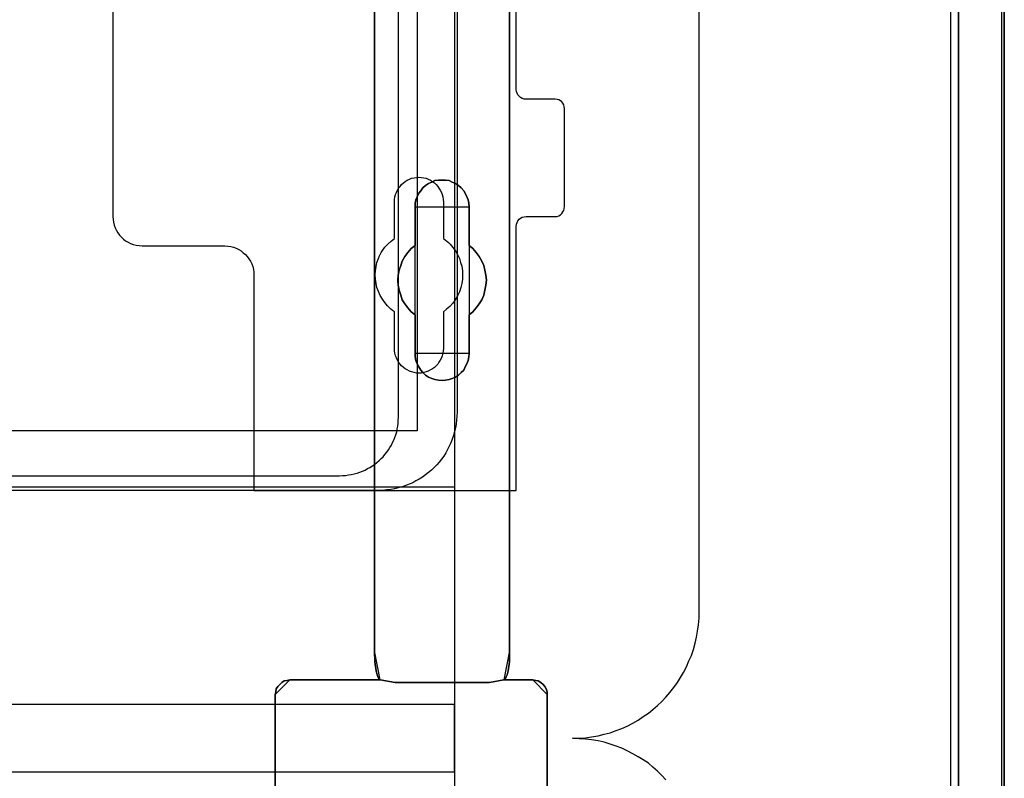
# Model space of a CAD drawing. Extents: x -558982 to 5119495, y -5290134 to 121759.
# Tile 154 of 256: x -471730 to -470722, y -23639 to -22863. Entities that reach past the tile are written whole.
import ezdxf

# ---------------------------------------------------------------- set-up
doc = ezdxf.new("R2010")
doc.units = 0
doc.header["$MEASUREMENT"] = 0
doc.layers.get('0').update_dxf_attribs({"color": 252})
for name, color, linetype in [('30', 7, 'Continuous'), ('5', 7, 'Continuous'), ('50', 7, 'Continuous')]:
    doc.layers.add(name, color=color, linetype=linetype)

# ---------------------------------------------------------------- blocks, each defined once
blk = doc.blocks.new('*U1072')
at = {"layer": '5', "color": 7}
for points in [[(896, -801.193125), (896, -20.806875), (895.948446, -19.779375), (895.896893, -18.751875), (895.793785, -17.724375), (895.587571, -16.74825), (895.381356, -15.72075), (895.072034, -14.744625), (894.762712, -13.7685), (894.401836, -12.84375), (893.989407, -11.919), (893.525424, -10.99425), (893.061441, -10.120875), (892.494351, -9.2475), (891.927261, -8.4255), (891.257063, -7.6035), (890.586865, -6.832875), (889.865114, -6.113625), (889.143363, -5.394375), (888.370058, -4.7265), (887.545199, -4.058625)], [(891.310316, -20.805704), (891.310316, -801.191648)], [(891.310316, -801.191648), (891.310316, -20.805704)], [(845.374185, -173.234937), (845.374185, -298.744188), (845.374185, -323.250088), (845.374185, -401.905292), (845.374185, -403.035543), (845.219512, -403.960294), (845.116396, -404.371294), (845.013281, -404.62817), (844.910165, -404.83367), (844.80705, -404.885045), (847.745842, -404.885045), (848.055188, -404.93642), (848.312977, -404.987795), (848.570766, -405.14192), (848.828554, -405.34742), (848.983228, -405.55292), (849.137901, -405.809796), (849.241017, -406.118046), (849.241017, -406.374921), (849.241017, -431.137696)], [(821.39983, -431.137696), (821.39983, -406.374921), (821.451388, -406.118046), (821.502946, -405.809796), (821.657619, -405.55292), (821.86385, -405.34742), (822.070081, -405.14192), (822.32787, -404.987795), (822.637216, -404.93642), (822.895005, -404.885045), (832.123843, -404.885045), (832.020727, -404.83367), (831.917612, -404.62817), (831.814496, -404.371294), (831.711381, -403.960294), (831.608265, -403.035543), (831.556707, -401.905292), (831.556707, -401.905292), (831.556707, -78.807593)], [(831.555951, -78.807619), (831.555951, -401.907002), (831.607518, -403.037259), (831.710651, -403.962015), (831.813784, -404.373017), (831.916918, -404.629894), (832.020051, -404.835395), (832.123184, -404.88677), (833.670183, -405.143647), (833.670183, -405.143647), (843.31314, -405.143647), (844.808572, -404.88677), (844.911706, -404.835395), (845.014839, -404.629894), (845.117972, -404.373017), (845.221105, -403.962015), (845.375805, -403.037259), (845.375805, -401.907002), (845.375805, -323.251388), (845.375805, -298.745361), (845.375805, -173.235456)], [(849.241017, -431.138668), (849.241017, -406.374113), (849.241017, -406.117219), (849.137901, -405.808947), (848.983228, -405.552053), (848.828554, -405.346538), (848.570766, -405.141023), (848.312977, -404.986887), (848.055188, -404.935508), (847.745842, -404.88413), (844.80705, -404.88413), (843.311875, -405.141023), (833.670575, -405.141023), (832.123843, -404.88413), (822.895005, -404.88413), (822.637216, -404.935508), (822.32787, -404.986887), (822.070081, -405.141023), (821.86385, -405.346538), (821.657619, -405.552053), (821.502946, -405.808947), (821.451388, -406.117219), (821.39983, -406.374113), (821.39983, -406.374113), (821.39983, -431.138668)]]:
    blk.add_lwpolyline(points, dxfattribs=at)
at = {"layer": '5', "color": 59}
for points in [[(891.307665, -20.806406), (891.307665, -801.190946), (891.307665, -20.806406)], [(895.997349, -20.806406), (895.997349, -780.795001), (895.997349, -20.806406)]]:
    blk.add_lwpolyline(points, close=True, dxfattribs=at)
at = {"layer": '5', "color": 7}
for points in [[(831.555951, -401.907625), (831.555951, -78.808532), (831.555951, -401.907625)], [(845.373154, -323.250036), (845.373154, -401.907625), (845.373154, -323.250036)], [(841.250099, -371.492049), (841.19854, -371.851684), (841.14698, -372.211319), (840.992301, -372.570955), (840.837622, -372.879214), (840.682943, -373.187473), (840.425145, -373.444355), (840.167347, -373.701238), (839.857989, -373.906744), (839.497071, -374.060873), (839.187713, -374.163626), (838.826796, -374.215003), (838.465878, -374.266379), (838.104961, -374.215003), (837.744043, -374.163626), (837.434685, -374.060873), (837.073768, -373.906744), (836.76441, -373.701238), (836.506612, -373.444355), (836.300373, -373.187473), (836.094134, -372.879214), (835.939455, -372.570955), (835.784776, -372.211319), (835.733217, -371.851684), (835.733217, -371.492049), (835.733217, -367.536058), (835.32074, -367.227799), (834.959822, -366.816787), (834.650464, -366.405775), (834.392666, -365.994763), (834.237987, -365.532375), (834.083308, -365.01861), (833.980189, -364.504845), (833.928629, -363.99108), (833.980189, -363.477315), (834.083308, -362.96355), (834.237987, -362.501162), (834.392666, -362.038773), (834.650464, -361.576385), (834.959822, -361.165373), (835.32074, -360.754361), (835.733217, -360.446102), (835.733217, -356.490112), (835.733217, -356.130476), (835.784776, -355.770841), (835.939455, -355.462582), (836.094134, -355.102946), (836.300373, -354.846064), (836.506612, -354.537805), (836.76441, -354.332299), (837.073768, -354.126793), (837.434685, -353.972663), (837.744043, -353.818534), (838.104961, -353.767157), (838.465878, -353.767157), (838.826796, -353.767157), (839.187713, -353.818534), (839.497071, -353.972663), (839.857989, -354.126793), (840.167347, -354.332299), (840.425145, -354.537805), (840.682943, -354.846064), (840.837622, -355.102946), (840.992301, -355.462582), (841.14698, -355.770841), (841.19854, -356.130476), (841.250099, -356.490112), (841.250099, -360.446102), (841.611017, -360.754361), (841.971934, -361.165373), (842.281292, -361.576385), (842.539091, -362.038773), (842.745329, -362.501162), (842.848448, -362.96355), (842.951568, -363.477315), (843.003127, -363.99108), (842.951568, -364.504845), (842.848448, -365.01861), (842.745329, -365.532375), (842.539091, -365.994763), (842.281292, -366.405775), (841.971934, -366.816787), (841.611017, -367.227799), (841.250099, -367.536058), (841.250099, -371.492049)], [(837.073768, -373.906744), (837.434685, -374.060873), (837.744043, -374.163626), (838.104961, -374.215003), (838.465878, -374.266379), (838.826796, -374.215003), (839.187713, -374.163626), (839.497071, -374.060873), (839.857989, -373.906744), (840.167347, -373.701238), (840.425145, -373.444355), (840.682943, -373.187473), (840.837622, -372.879214), (840.992301, -372.570955), (841.14698, -372.211319), (841.19854, -371.851684), (841.250099, -371.492049), (841.250099, -367.536058), (841.611017, -367.227799), (841.971934, -366.816787), (842.281292, -366.405775), (842.539091, -365.994763), (842.745329, -365.532375), (842.848448, -365.01861), (842.951568, -364.504845), (843.003127, -363.99108), (842.951568, -363.477315), (842.848448, -362.96355), (842.745329, -362.501162), (842.539091, -362.038773), (842.281292, -361.576385), (841.971934, -361.165373), (841.611017, -360.754361), (841.250099, -360.446102), (841.250099, -356.490112), (841.19854, -356.130476), (841.14698, -355.770841), (840.992301, -355.462582), (840.837622, -355.102946), (840.682943, -354.846064), (840.425145, -354.537805), (840.167347, -354.332299), (839.857989, -354.126793), (839.497071, -353.972663), (839.187713, -353.818534), (838.826796, -353.767157), (838.465878, -353.767157), (838.104961, -353.767157), (837.744043, -353.818534), (837.434685, -353.972663), (837.073768, -354.126793), (836.76441, -354.332299), (836.506612, -354.537805), (836.300373, -354.846064), (836.094134, -355.102946), (835.939455, -355.462582), (835.784776, -355.770841), (835.733217, -356.130476), (835.733217, -356.490112), (835.733217, -360.446102), (835.32074, -360.754361), (834.959822, -361.165373), (834.650464, -361.576385), (834.392666, -362.038773), (834.237987, -362.501162), (834.083308, -362.96355), (833.980189, -363.477315), (833.928629, -363.99108), (833.980189, -364.504845), (834.083308, -365.01861), (834.237987, -365.532375), (834.392666, -365.994763), (834.650464, -366.405775), (834.959822, -366.816787), (835.32074, -367.227799), (835.733217, -367.536058), (835.733217, -371.492049), (835.733217, -371.851684), (835.784776, -372.211319), (835.939455, -372.570955), (836.094134, -372.879214), (836.300373, -373.187473), (836.506612, -373.444355), (836.76441, -373.701238), (837.073768, -373.906744)], [(837.073768, -373.906744), (837.434685, -374.060873), (837.744043, -374.163626), (838.104961, -374.215003), (838.465878, -374.266379), (838.826796, -374.215003), (839.187713, -374.163626), (839.497071, -374.060873), (839.857989, -373.906744), (840.167347, -373.701238), (840.425145, -373.444355), (840.682943, -373.187473), (840.837622, -372.879214), (840.992301, -372.570955), (841.14698, -372.211319), (841.19854, -371.851684), (841.250099, -371.492049), (841.250099, -367.536058), (841.611017, -367.227799), (841.971934, -366.816787), (842.281292, -366.405775), (842.539091, -365.994763), (842.745329, -365.532375), (842.848448, -365.01861), (842.951568, -364.504845), (843.003127, -363.99108), (842.951568, -363.477315), (842.848448, -362.96355), (842.745329, -362.501162), (842.539091, -362.038773), (842.281292, -361.576385), (841.971934, -361.165373), (841.611017, -360.754361), (841.250099, -360.446102), (841.250099, -356.490112), (841.19854, -356.130476), (841.14698, -355.770841), (840.992301, -355.462582), (840.837622, -355.102946), (840.682943, -354.846064), (840.425145, -354.537805), (840.167347, -354.332299), (839.857989, -354.126793), (839.497071, -353.972663), (839.187713, -353.818534), (838.826796, -353.767157), (838.465878, -353.767157), (838.104961, -353.767157), (837.744043, -353.818534), (837.434685, -353.972663), (837.073768, -354.126793), (836.76441, -354.332299), (836.506612, -354.537805), (836.300373, -354.846064), (836.094134, -355.102946), (835.939455, -355.462582), (835.784776, -355.770841), (835.733217, -356.130476), (835.733217, -356.490112), (835.733217, -360.446102), (835.32074, -360.754361), (834.959822, -361.165373), (834.650464, -361.576385), (834.392666, -362.038773), (834.237987, -362.501162), (834.083308, -362.96355), (833.980189, -363.477315), (833.928629, -363.99108), (833.980189, -364.504845), (834.083308, -365.01861), (834.237987, -365.532375), (834.392666, -365.994763), (834.650464, -366.405775), (834.959822, -366.816787), (835.32074, -367.227799), (835.733217, -367.536058), (835.733217, -371.492049), (835.733217, -371.851684), (835.784776, -372.211319), (835.939455, -372.570955), (836.094134, -372.879214), (836.300373, -373.187473), (836.506612, -373.444355), (836.76441, -373.701238), (837.073768, -373.906744)], [(841.250792, -356.492089), (841.199233, -356.132193), (841.147674, -355.772296), (840.992997, -355.463813), (840.838321, -355.103916), (840.683644, -354.846847), (840.425849, -354.538365), (840.168054, -354.332709), (839.858701, -354.127054), (839.497788, -353.972813), (839.188434, -353.818571), (838.827522, -353.767157), (838.466609, -353.767157), (838.105697, -353.767157), (837.744784, -353.818571), (837.43543, -353.972813), (837.074518, -354.127054), (836.765164, -354.332709), (836.507369, -354.538365), (836.301133, -354.846847), (836.094898, -355.103916), (835.940221, -355.463813), (835.785544, -355.772296), (835.733985, -356.132193), (835.733985, -356.492089), (841.250792, -356.492089)], [(835.733985, -360.448405), (835.733985, -356.489441), (835.733985, -360.448405)], [(841.248141, -356.489441), (841.248141, -360.448405), (841.248141, -356.489441)], [(835.733985, -360.445757), (835.321332, -360.754092), (834.960261, -361.165205), (834.650771, -361.576319), (834.392864, -362.038822), (834.238119, -362.501324), (834.083374, -362.963827), (833.980211, -363.477719), (833.928629, -363.991611), (833.980211, -364.505503), (834.083374, -365.019395), (834.238119, -365.533287), (834.392864, -365.99579), (834.650771, -366.406903), (834.960261, -366.818017), (835.321332, -367.22913), (835.733985, -367.537465), (835.733985, -360.445757)], [(841.248141, -367.537465), (841.609462, -367.22913), (841.970783, -366.818017), (842.280486, -366.406903), (842.538572, -365.99579), (842.745041, -365.533287), (842.848276, -365.019395), (842.95151, -364.505503), (843.003127, -363.991611), (842.95151, -363.477719), (842.848276, -362.963827), (842.745041, -362.501324), (842.538572, -362.038822), (842.280486, -361.576319), (841.970783, -361.165205), (841.609462, -360.754092), (841.248141, -360.445757), (841.248141, -367.537465)], [(835.733985, -371.493781), (835.733985, -367.534817), (835.733985, -371.493781)], [(841.248141, -367.534817), (841.248141, -371.493781), (841.248141, -367.534817)], [(835.733985, -371.491133), (835.733985, -371.850887), (835.785544, -372.210641), (835.940221, -372.570395), (836.094898, -372.878756), (836.301133, -373.187117), (836.507369, -373.444084), (836.765164, -373.701051), (837.074518, -373.906625), (837.43543, -374.060805), (837.744784, -374.163592), (838.105697, -374.214986), (838.466609, -374.266379), (838.827522, -374.214986), (839.188434, -374.163592), (839.497788, -374.060805), (839.858701, -373.906625), (840.168054, -373.701051), (840.425849, -373.444084), (840.683644, -373.187117), (840.838321, -372.878756), (840.992997, -372.570395), (841.147674, -372.210641), (841.199233, -371.850887), (841.250792, -371.491133), (835.733985, -371.491133)], [(831.555951, -401.904976), (831.607767, -403.036004), (831.711399, -403.961391), (831.81503, -404.372674), (831.918661, -404.629726), (832.022293, -404.835367), (832.125924, -404.886778), (831.555951, -401.904976)], [(831.555951, -401.904976), (831.555951, -401.904976), (831.555951, -401.904976)], [(831.555951, -401.904976), (831.607767, -403.036004), (831.711399, -403.961391), (831.81503, -404.372674), (831.918661, -404.629726), (832.022293, -404.835367), (832.125924, -404.886778), (831.555951, -401.904976)], [(831.555951, -401.904976), (831.607767, -403.036004), (831.711399, -403.961391), (831.81503, -404.372674), (831.918661, -404.629726), (832.022293, -404.835367), (832.125924, -404.886778), (831.555951, -401.904976)], [(831.555951, -401.904976), (831.607767, -403.036004), (831.711399, -403.961391), (831.81503, -404.372674), (831.918661, -404.629726), (832.022293, -404.835367), (832.125924, -404.886778), (831.555951, -401.904976)], [(831.555951, -401.904976), (831.607767, -403.036004), (831.711399, -403.961391), (831.81503, -404.372674), (831.918661, -404.629726), (832.022293, -404.835367), (832.125924, -404.886778), (831.555951, -401.904976)], [(831.555951, -401.904976), (831.607767, -403.036004), (831.711399, -403.961391), (831.81503, -404.372674), (831.918661, -404.629726), (832.022293, -404.835367), (832.125924, -404.886778), (831.555951, -401.904976)], [(831.555951, -401.904976), (831.607767, -403.036004), (831.711399, -403.961391), (831.81503, -404.372674), (831.918661, -404.629726), (832.022293, -404.835367), (832.125924, -404.886778), (831.555951, -401.904976)], [(831.555951, -401.904976), (831.607767, -403.036004), (831.711399, -403.961391), (831.81503, -404.372674), (831.918661, -404.629726), (832.022293, -404.835367), (832.125924, -404.886778), (831.555951, -401.904976)], [(831.555951, -401.904976), (831.607767, -403.036004), (831.711399, -403.961391), (831.81503, -404.372674), (831.918661, -404.629726), (832.022293, -404.835367), (832.125924, -404.886778), (831.555951, -401.904976)], [(831.555951, -401.904976), (831.607767, -403.036004), (831.711399, -403.961391), (831.81503, -404.372674), (831.918661, -404.629726), (832.022293, -404.835367), (832.125924, -404.886778), (831.555951, -401.904976)], [(831.555951, -401.904976), (831.607767, -403.036004), (831.711399, -403.961391), (831.81503, -404.372674), (831.918661, -404.629726), (832.022293, -404.835367), (832.125924, -404.886778), (831.555951, -401.904976)], [(831.555951, -401.904976), (831.607767, -403.036004), (831.711399, -403.961391), (831.81503, -404.372674), (831.918661, -404.629726), (832.022293, -404.835367), (832.125924, -404.886778), (831.555951, -401.904976)], [(831.555951, -401.904976), (831.607767, -403.036004), (831.711399, -403.961391), (831.81503, -404.372674), (831.918661, -404.629726), (832.022293, -404.835367), (832.125924, -404.886778), (831.555951, -401.904976)], [(831.555951, -401.904976), (831.607767, -403.036004), (831.711399, -403.961391), (831.81503, -404.372674), (831.918661, -404.629726), (832.022293, -404.835367), (832.125924, -404.886778), (831.555951, -401.904976)], [(831.555951, -401.904976), (831.607767, -403.036004), (831.711399, -403.961391), (831.81503, -404.372674), (831.918661, -404.629726), (832.022293, -404.835367), (832.125924, -404.886778), (831.555951, -401.904976)], [(831.555951, -401.904976), (831.607767, -403.036004), (831.711399, -403.961391), (831.81503, -404.372674), (831.918661, -404.629726), (832.022293, -404.835367), (832.125924, -404.886778), (831.555951, -401.904976)], [(831.555951, -401.904976), (831.607767, -403.036004), (831.711399, -403.961391), (831.81503, -404.372674), (831.918661, -404.629726), (832.022293, -404.835367), (832.125924, -404.886778), (831.555951, -401.904976)], [(831.555951, -401.904976), (831.607767, -403.036004), (831.711399, -403.961391), (831.81503, -404.372674), (831.918661, -404.629726), (832.022293, -404.835367), (832.125924, -404.886778), (831.555951, -401.904976)], [(831.555951, -401.904976), (831.607767, -403.036004), (831.711399, -403.961391), (831.81503, -404.372674), (831.918661, -404.629726), (832.022293, -404.835367), (832.125924, -404.886778), (831.555951, -401.904976)], [(831.555951, -401.904976), (831.607767, -403.036004), (831.711399, -403.961391), (831.81503, -404.372674), (831.918661, -404.629726), (832.022293, -404.835367), (832.125924, -404.886778), (831.555951, -401.904976)], [(831.555951, -401.904976), (831.607767, -403.036004), (831.711399, -403.961391), (831.81503, -404.372674), (831.918661, -404.629726), (832.022293, -404.835367), (832.125924, -404.886778), (831.555951, -401.904976)], [(844.805832, -404.886778), (844.909464, -404.835367), (845.013095, -404.629726), (845.116727, -404.372674), (845.220358, -403.961391), (845.375805, -403.036004), (845.375805, -401.904976), (844.805832, -404.886778)], [(844.805832, -404.886778), (844.909464, -404.835367), (845.013095, -404.629726), (845.116727, -404.372674), (845.220358, -403.961391), (845.375805, -403.036004), (845.375805, -401.904976), (844.805832, -404.886778)], [(844.805832, -404.886778), (844.909464, -404.835367), (845.013095, -404.629726), (845.116727, -404.372674), (845.220358, -403.961391), (845.375805, -403.036004), (845.375805, -401.904976), (844.805832, -404.886778)], [(844.805832, -404.886778), (844.909464, -404.835367), (845.013095, -404.629726), (845.116727, -404.372674), (845.220358, -403.961391), (845.375805, -403.036004), (845.375805, -401.904976), (844.805832, -404.886778)], [(844.805832, -404.886778), (844.909464, -404.835367), (845.013095, -404.629726), (845.116727, -404.372674), (845.220358, -403.961391), (845.375805, -403.036004), (845.375805, -401.904976), (844.805832, -404.886778)], [(844.805832, -404.886778), (844.909464, -404.835367), (845.013095, -404.629726), (845.116727, -404.372674), (845.220358, -403.961391), (845.375805, -403.036004), (845.375805, -401.904976), (844.805832, -404.886778)], [(844.805832, -404.886778), (844.909464, -404.835367), (845.013095, -404.629726), (845.116727, -404.372674), (845.220358, -403.961391), (845.375805, -403.036004), (845.375805, -401.904976), (844.805832, -404.886778)], [(844.805832, -404.886778), (844.909464, -404.835367), (845.013095, -404.629726), (845.116727, -404.372674), (845.220358, -403.961391), (845.375805, -403.036004), (845.375805, -401.904976), (844.805832, -404.886778)], [(844.805832, -404.886778), (844.909464, -404.835367), (845.013095, -404.629726), (845.116727, -404.372674), (845.220358, -403.961391), (845.375805, -403.036004), (845.375805, -401.904976), (844.805832, -404.886778)], [(844.805832, -404.886778), (844.909464, -404.835367), (845.013095, -404.629726), (845.116727, -404.372674), (845.220358, -403.961391), (845.375805, -403.036004), (845.375805, -401.904976), (844.805832, -404.886778)], [(844.805832, -404.886778), (844.909464, -404.835367), (845.013095, -404.629726), (845.116727, -404.372674), (845.220358, -403.961391), (845.375805, -403.036004), (845.375805, -401.904976), (844.805832, -404.886778)], [(844.805832, -404.886778), (844.909464, -404.835367), (845.013095, -404.629726), (845.116727, -404.372674), (845.220358, -403.961391), (845.375805, -403.036004), (845.375805, -401.904976), (844.805832, -404.886778)], [(844.805832, -404.886778), (844.909464, -404.835367), (845.013095, -404.629726), (845.116727, -404.372674), (845.220358, -403.961391), (845.375805, -403.036004), (845.375805, -401.904976), (844.805832, -404.886778)], [(844.805832, -404.886778), (844.909464, -404.835367), (845.013095, -404.629726), (845.116727, -404.372674), (845.220358, -403.961391), (845.375805, -403.036004), (845.375805, -401.904976), (844.805832, -404.886778)], [(844.805832, -404.886778), (844.909464, -404.835367), (845.013095, -404.629726), (845.116727, -404.372674), (845.220358, -403.961391), (845.375805, -403.036004), (845.375805, -401.904976), (844.805832, -404.886778)], [(844.805832, -404.886778), (844.909464, -404.835367), (845.013095, -404.629726), (845.116727, -404.372674), (845.220358, -403.961391), (845.375805, -403.036004), (845.375805, -401.904976), (844.805832, -404.886778)], [(844.805832, -404.886778), (844.909464, -404.835367), (845.013095, -404.629726), (845.116727, -404.372674), (845.220358, -403.961391), (845.375805, -403.036004), (845.375805, -401.904976), (844.805832, -404.886778)], [(844.805832, -404.886778), (844.909464, -404.835367), (845.013095, -404.629726), (845.116727, -404.372674), (845.220358, -403.961391), (845.375805, -403.036004), (845.375805, -401.904976), (844.805832, -404.886778)], [(844.805832, -404.886778), (844.909464, -404.835367), (845.013095, -404.629726), (845.116727, -404.372674), (845.220358, -403.961391), (845.375805, -403.036004), (845.375805, -401.904976), (844.805832, -404.886778)], [(844.805832, -404.886778), (844.909464, -404.835367), (845.013095, -404.629726), (845.116727, -404.372674), (845.220358, -403.961391), (845.375805, -403.036004), (845.375805, -401.904976), (844.805832, -404.886778)], [(844.805832, -404.886778), (844.909464, -404.835367), (845.013095, -404.629726), (845.116727, -404.372674), (845.220358, -403.961391), (845.375805, -403.036004), (845.375805, -401.904976), (844.805832, -404.886778)], [(845.373154, -401.904976), (845.373154, -401.904976), (845.373154, -401.904976)], [(822.897666, -404.88413), (822.639418, -404.935631), (822.329521, -404.987133), (822.071274, -405.141638), (821.864676, -405.347645), (821.658078, -405.553651), (821.503129, -405.81116), (821.45148, -406.12017), (821.39983, -406.377678), (822.897666, -404.88413)], [(822.895015, -404.88413), (832.125924, -404.88413), (822.895015, -404.88413)], [(832.123273, -404.88413), (833.67413, -405.143647), (832.123273, -404.88413)], [(832.123273, -404.88413), (832.123273, -404.88413), (832.123273, -404.88413)], [(843.310648, -405.143647), (844.808483, -404.88413), (843.310648, -405.143647)], [(844.805832, -404.88413), (844.805832, -404.88413), (844.805832, -404.88413)], [(847.745832, -404.88413), (844.805832, -404.88413), (847.745832, -404.88413)], [(849.241017, -406.377678), (849.241017, -406.12017), (849.1379, -405.81116), (848.983226, -405.553651), (848.828552, -405.347645), (848.570761, -405.141638), (848.312971, -404.987133), (848.05518, -404.935631), (847.745832, -404.88413), (849.241017, -406.377678)], [(843.313299, -405.140999), (833.671479, -405.140999), (843.313299, -405.140999)], [(821.39983, -406.37503), (821.39983, -431.1404), (821.39983, -406.37503)], [(849.238365, -406.37503), (849.238365, -431.1404), (849.238365, -406.37503)]]:
    blk.add_lwpolyline(points, close=True, dxfattribs=at)
at = {"layer": '50', "color": 7}
for points in [[(895.766709, -801.133213), (895.766709, -20.558787), (895.715375, -19.53212), (895.66404, -18.556787), (895.510037, -17.530121), (895.356035, -16.554788), (895.150698, -15.579455), (894.842692, -14.655455), (894.534687, -13.731456), (894.175347, -12.807456), (893.764673, -11.934789), (893.302664, -11.113456), (892.840656, -10.24079), (892.327313, -9.47079), (891.762636, -8.70079), (891.146625, -7.930791), (890.530614, -7.212124), (889.863269, -6.544791), (889.144589, -5.877458), (888.425909, -5.261458), (887.655895, -4.645458), (886.885882, -4.132125)], [(890.538865, -801.136518), (890.538865, -20.552831)], [(861.376437, -415.107967), (860.965643, -414.64587), (860.5035, -414.235118), (860.041357, -413.824365), (859.579214, -413.413612), (859.065722, -413.054204), (858.552229, -412.746139), (857.987388, -412.438075), (857.422546, -412.13001), (856.857705, -411.87329), (856.292863, -411.667913), (855.676672, -411.462537), (855.060482, -411.257161), (854.444291, -411.103129), (853.776751, -411.00044), (853.16056, -410.949096), (852.49302, -410.897752), (851.82548, -410.846408), (852.49302, -410.846408), (853.16056, -410.795064), (853.776751, -410.692376), (854.444291, -410.589688), (855.060482, -410.435655), (855.676672, -410.281623), (856.292863, -410.076247), (856.857705, -409.870871), (857.422546, -409.61415), (857.987388, -409.306086), (858.552229, -408.998021), (859.065722, -408.638612), (859.579214, -408.279204), (860.041357, -407.919795), (860.5035, -407.509043), (860.965643, -407.09829), (861.376437, -406.636193), (861.787231, -406.174096), (862.198025, -405.660656), (862.55747, -405.147215), (862.865565, -404.633774), (863.173661, -404.120333), (863.481756, -403.555548), (863.738502, -402.939419), (863.995248, -402.374634), (864.200645, -401.758505), (864.354693, -401.142376), (864.508741, -400.526247), (864.611439, -399.910118), (864.714138, -399.242645), (864.765487, -398.575172), (864.765487, -397.907699), (864.765487, -84.554755)], [(503.983265, -85.921426), (839.76091, -85.921426), (839.76091, -735.000783), (503.983265, -735.000783), (503.983265, -85.921426)], [(507.824617, -92.486155), (835.919558, -92.486155), (835.919558, -379.414356), (507.824617, -379.414356), (507.824617, -92.486155)], [(839.76091, -435.77199), (503.983265, -435.77199), (503.983265, -385.150219), (839.76091, -385.150219), (839.76091, -435.77199)], [(503.983265, -414.285013), (839.76091, -414.285013), (839.76091, -407.405155), (503.983265, -407.405155), (503.983265, -414.285013)]]:
    blk.add_lwpolyline(points, dxfattribs=at)
blk = doc.blocks.new('*U1085')
at = {"layer": '50', "color": 7}
for points in [[(840.002154, -318.475355), (840.002154, -377.492152), (839.981154, -377.9125), (839.960154, -378.31183), (839.918153, -378.71116), (839.834152, -379.11049), (839.750152, -379.50982), (839.645151, -379.888133), (839.51915, -380.266446), (839.372148, -380.623741), (839.204147, -380.981037), (839.036145, -381.317315), (838.847144, -381.653593), (838.637142, -381.989871), (838.40614, -382.305131), (838.175138, -382.599375), (837.923136, -382.893618), (837.650133, -383.166844), (837.377131, -383.419052), (837.083128, -383.671261), (836.789125, -383.92347), (836.474123, -384.133643), (836.13812, -384.343817), (835.802117, -384.532974), (835.466114, -384.72213), (835.109111, -384.869252), (834.752107, -385.016373), (834.374104, -385.142477), (833.996101, -385.247564), (833.597097, -385.331634), (833.219094, -385.415703), (832.82009, -385.457738), (832.421087, -385.499773), (832.001083, -385.499773), (512.000243, -385.499773)], [(515.970229, -384.008872), (827.968097, -384.008872), (828.283097, -383.987855), (828.598098, -383.966837), (828.892099, -383.924803), (829.1861, -383.882768), (829.480101, -383.819716), (829.774102, -383.735646), (830.047102, -383.630559), (830.320103, -383.525472), (830.593104, -383.420386), (830.845105, -383.273264), (831.097105, -383.14716), (831.349106, -382.979021), (831.580107, -382.810882), (831.811107, -382.642743), (832.021108, -382.453586), (832.231108, -382.243412), (832.441109, -382.054256), (832.630109, -381.823065), (832.81911, -381.591873), (832.98711, -381.360682), (833.134111, -381.129491), (833.281111, -380.877283), (833.407112, -380.604057), (833.533112, -380.351848), (833.638112, -380.078622), (833.743113, -379.805396), (833.827113, -379.511153), (833.890113, -379.21691), (833.932113, -378.922666), (833.974113, -378.628423), (833.995113, -378.313162), (834.016113, -377.997901), (834.016113, -243.003268)]]:
    blk.add_lwpolyline(points, dxfattribs=at)
blk = doc.blocks.new('*U1086')
at = {"layer": '30', "color": 7}
for points in [[(804.793737, -263.504343), (804.793737, -357.494179), (804.816113, -357.786842), (804.860867, -358.079505), (804.927996, -358.372168), (805.017502, -358.642318), (805.151762, -358.912468), (805.286021, -359.160106), (805.465033, -359.385232), (805.666422, -359.610357), (805.867811, -359.790457), (806.091577, -359.970558), (806.337719, -360.128145), (806.606237, -360.240708), (806.874756, -360.353271), (807.165651, -360.420808), (807.478922, -360.465833), (807.769818, -360.488346), (816.250529, -360.488346), (816.541424, -360.510858), (816.854695, -360.555883), (817.123214, -360.623421), (817.391732, -360.735984), (817.660251, -360.848546), (817.906393, -361.006134), (818.130158, -361.186234), (818.353924, -361.366335), (818.532936, -361.59146), (818.711949, -361.816585), (818.868584, -362.064223), (819.002844, -362.334374), (819.09235, -362.604524), (819.15948, -362.897187), (819.204233, -363.18985), (819.226609, -363.482513), (819.226609, -385.499773), (846.056088, -385.499773), (846.056088, -358.507243), (846.078465, -358.282117), (846.145594, -358.102017), (846.2351, -357.921917), (846.36936, -357.764329), (846.503619, -357.651766), (846.682631, -357.561716), (846.861644, -357.516691), (847.063033, -357.494179), (850.06149, -357.494179), (850.240502, -357.471666), (850.419515, -357.404128), (850.598527, -357.314078), (850.732786, -357.179003), (850.844669, -357.021415), (850.934175, -356.863828), (850.978928, -356.661215), (851.001305, -356.458602), (851.001305, -346.440524), (850.978928, -346.260423), (850.934175, -346.080323), (850.844669, -345.900223), (850.732786, -345.765148), (850.598527, -345.652585), (850.419515, -345.562535), (850.240502, -345.51751), (850.06149, -345.494997), (847.063033, -345.494997), (846.861644, -345.472485), (846.682631, -345.404947), (846.503619, -345.314897), (846.36936, -345.179822), (846.2351, -345.044746), (846.145594, -344.864646), (846.078465, -344.684546), (846.056088, -344.481933), (846.056088, -276.516588)], [(804.793737, -263.504343), (804.793737, -357.494179), (804.816113, -357.786842), (804.860867, -358.079505), (804.927996, -358.372168), (805.017502, -358.642318), (805.151762, -358.912468), (805.286021, -359.160106), (805.465033, -359.385232), (805.666422, -359.610357), (805.867811, -359.790457), (806.091577, -359.970558), (806.337719, -360.128145), (806.606237, -360.240708), (806.874756, -360.353271), (807.165651, -360.420808), (807.478922, -360.465833), (807.769818, -360.488346), (816.250529, -360.488346), (816.541424, -360.510858), (816.854695, -360.555883), (817.123214, -360.623421), (817.391732, -360.735984), (817.660251, -360.848546), (817.906393, -361.006134), (818.130158, -361.186234), (818.353924, -361.366335), (818.532936, -361.59146), (818.711949, -361.816585), (818.868584, -362.064223), (819.002844, -362.334374), (819.09235, -362.604524), (819.15948, -362.897187), (819.204233, -363.18985), (819.226609, -363.482513), (819.226609, -385.499773), (846.056088, -385.499773), (846.056088, -358.507243), (846.078465, -358.282117), (846.145594, -358.102017), (846.2351, -357.921917), (846.36936, -357.764329), (846.503619, -357.651766), (846.682631, -357.561716), (846.861644, -357.516691), (847.063033, -357.494179), (850.06149, -357.494179), (850.240502, -357.471666), (850.419515, -357.404128), (850.598527, -357.314078), (850.732786, -357.179003), (850.844669, -357.021415), (850.934175, -356.863828), (850.978928, -356.661215), (851.001305, -356.458602), (851.001305, -346.440524), (850.978928, -346.260423), (850.934175, -346.080323), (850.844669, -345.900223), (850.732786, -345.765148), (850.598527, -345.652585), (850.419515, -345.562535), (850.240502, -345.51751), (850.06149, -345.494997), (847.063033, -345.494997), (846.861644, -345.472485), (846.682631, -345.404947), (846.503619, -345.314897), (846.36936, -345.179822), (846.2351, -345.044746), (846.145594, -344.864646), (846.078465, -344.684546), (846.056088, -344.481933), (846.056088, -276.516588)], [(833.591788, -370.979376), (833.591788, -367.241868), (833.412737, -367.106777), (833.233686, -366.949171), (833.054635, -366.791566), (832.897966, -366.63396), (832.607008, -366.296233), (832.360813, -365.935992), (832.136999, -365.553235), (831.957948, -365.170478), (831.801278, -364.742691), (831.711753, -364.337419), (831.644609, -363.909632), (831.622227, -363.45933), (831.644609, -363.031543), (831.711753, -362.603756), (831.801278, -362.175969), (831.957948, -361.770697), (832.047473, -361.568061), (832.136999, -361.365425), (832.248906, -361.162789), (832.360813, -360.960153), (832.629389, -360.622426), (832.920347, -360.307215), (833.256068, -360.014518), (833.591788, -359.744337), (833.591788, -355.984314), (833.61417, -355.736648), (833.636551, -355.488981), (833.703695, -355.241315), (833.793221, -355.016164), (833.905128, -354.791013), (834.017035, -354.588377), (834.173704, -354.408256), (834.330374, -354.20562), (834.509425, -354.048014), (834.710857, -353.912924), (834.91229, -353.777833), (835.136103, -353.665258), (835.359917, -353.575197), (835.606112, -353.530167), (835.852307, -353.485137), (836.098503, -353.462622), (836.344698, -353.485137), (836.590893, -353.530167), (836.837088, -353.575197), (837.060902, -353.665258), (837.284716, -353.777833), (837.486148, -353.912924), (837.68758, -354.048014), (837.866631, -354.20562), (838.023301, -354.408256), (838.157589, -354.588377), (838.291877, -354.791013), (838.403784, -355.016164), (838.49331, -355.241315), (838.560454, -355.488981), (838.582835, -355.736648), (838.605217, -355.984314), (838.605217, -359.744337), (838.784268, -359.879427), (838.963319, -360.014518), (839.14237, -360.149609), (839.299039, -360.307215), (839.589997, -360.644941), (839.836192, -361.005183), (840.060006, -361.365425), (840.239057, -361.770697), (840.373345, -362.175969), (840.485252, -362.58124), (840.552396, -363.031543), (840.574778, -363.45933), (840.552396, -363.887117), (840.485252, -364.337419), (840.395727, -364.765206), (840.239057, -365.192993), (840.060006, -365.598265), (839.813811, -366.003537), (839.567616, -366.363779), (839.254277, -366.67899), (838.940937, -366.971687), (838.605217, -367.241868), (838.605217, -370.979376), (838.582835, -371.227042), (838.560454, -371.474708), (838.49331, -371.722374), (838.403784, -371.947525), (838.291877, -372.172677), (838.157589, -372.375313), (838.023301, -372.577949), (837.866631, -372.758069), (837.68758, -372.915675), (837.486148, -373.073281), (837.284716, -373.185856), (837.060902, -373.298432), (836.837088, -373.388492), (836.590893, -373.456038), (836.344698, -373.501068), (836.098503, -373.501068), (835.852307, -373.501068), (835.606112, -373.456038), (835.359917, -373.388492), (835.136103, -373.298432), (834.91229, -373.185856), (834.710857, -373.073281), (834.509425, -372.915675), (834.330374, -372.758069), (834.173704, -372.577949), (834.017035, -372.375313), (833.905128, -372.172677), (833.793221, -371.947525), (833.703695, -371.722374), (833.636551, -371.474708), (833.61417, -371.227042), (833.591788, -370.979376)]]:
    blk.add_lwpolyline(points, dxfattribs=at)

msp = doc.modelspace()

# ---------------------------------------------------------------- block references
at = {"xscale": 10, "yscale": 10, "zscale": 10}
for name in ['*U1072', '*U1086', '*U1085']:
    msp.add_blockref(name, (-479682.3, -19489.1), dxfattribs=at)

doc.saveas('drawing.dxf')
